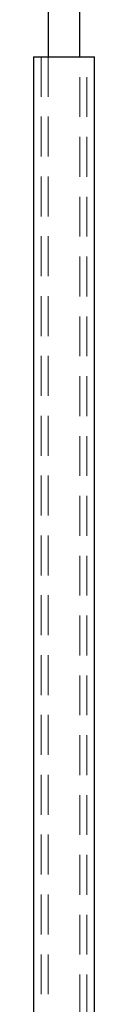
# Model space of a CAD drawing. Header units: millimetres. Extents: x 621 to 813, y 304 to 665.
# Tile 19 of 32: x 797.37 to 799.31, y 335.38 to 366.73. Entities that reach past the tile are written whole.
import ezdxf

# ---------------------------------------------------------------- set-up
doc = ezdxf.new("R2010")
doc.units = ezdxf.units.MM
doc.linetypes.add('HIDDEN', pattern=[1.905, 1.27, -0.635])

msp = doc.modelspace()

# ---------------------------------------------------------------- linework, layer by layer
at = {"color": 7, "linetype": 'Continuous', "lineweight": 25}
for p, q in [((797.838, 525.165), (797.838, 365.546)), ((798.838, 365.546), (798.838, 525.165)), ((797.368, 365.546), (797.368, 332.771)), ((797.368, 365.546), (798.338, 365.546)), ((798.338, 365.546), (799.308, 365.546)), ((799.308, 332.771), (799.308, 365.546))]:
    msp.add_line(p, q, dxfattribs=at)
at = {"color": 7, "linetype": 'HIDDEN', "lineweight": 18}
for p, q in [((797.608, 365.546), (797.608, 331.246)), ((797.838, 365.546), (797.838, 331.246)), ((798.838, 331.246), (798.838, 365.546)), ((799.068, 331.246), (799.068, 365.546))]:
    msp.add_line(p, q, dxfattribs=at)

doc.saveas('drawing.dxf')
